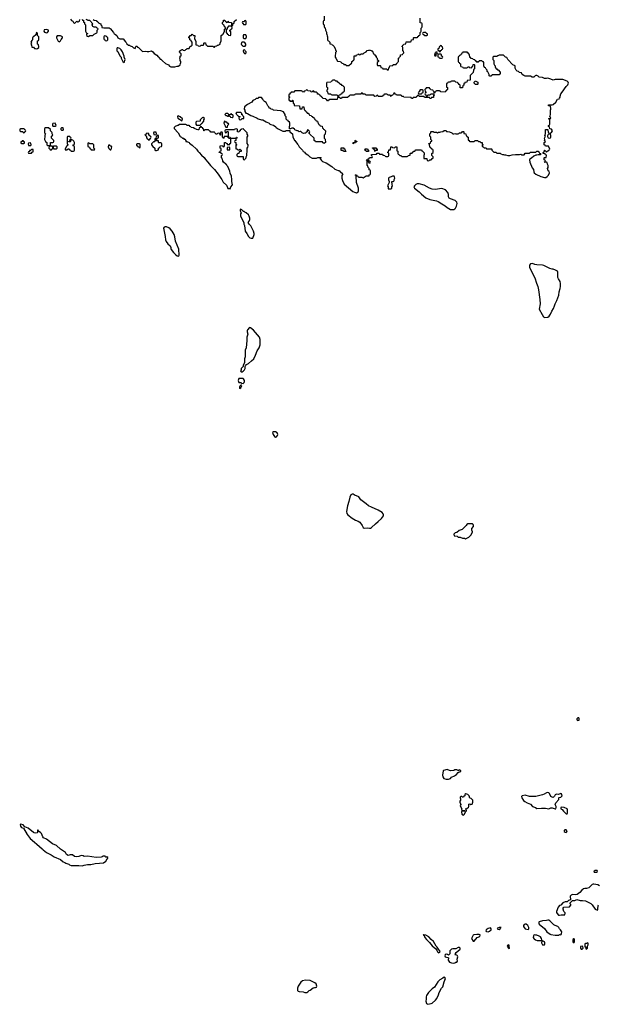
# Model space of a CAD drawing. Header units: inches. Extents: x 1980008 to 2252673, y 74414 to 260562.
# Tile 90 of 228: x 2128314 to 2139026, y 170432 to 188644. Entities that reach past the tile are written whole.
import ezdxf

# ---------------------------------------------------------------- set-up
doc = ezdxf.new("R2010")
doc.units = ezdxf.units.IN
doc.header["$MEASUREMENT"] = 0
for name, color, linetype in [('C1127', 7, 'Continuous'), ('C1128', 7, 'Continuous'), ('C1137', 7, 'Continuous'), ('C1138', 7, 'Continuous')]:
    doc.layers.add(name, color=color, linetype=linetype)

msp = doc.modelspace()

# ---------------------------------------------------------------- linework, layer by layer
at = {"layer": 'C1127', "color": 5, "elevation": 40}
msp.add_lwpolyline([(2128334, 173766), (2128324, 173756), (2128331, 173730), (2128343, 173710), (2128350, 173703), (2128387, 173687), (2128454, 173570), (2128510, 173497), (2128590, 173431), (2128630, 173391), (2128730, 173310), (2128750, 173287), (2128810, 173241), (2128899, 173199), (2128950, 173161), (2129068, 173108), (2129122, 173070), (2129150, 173058), (2129170, 173041), (2129222, 173022), (2129234, 173010), (2129270, 172998), (2129410, 173001), (2129470, 172996), (2129510, 173004), (2129570, 173021), (2129630, 173021), (2129710, 173038), (2129790, 173041), (2129866, 173050), (2129910, 173082), (2129936, 173124), (2129946, 173130), (2129946, 173150), (2129930, 173158), (2129908, 173148), (2129898, 173170), (2129890, 173173), (2129854, 173170), (2129842, 173158), (2129825, 173155), (2129730, 173148), (2129650, 173157), (2129570, 173175), (2129510, 173169), (2129490, 173177), (2129450, 173183), (2129410, 173164), (2129370, 173159), (2129330, 173168), (2129290, 173194), (2129250, 173194), (2129210, 173186), (2129183, 173203), (2129160, 173240), (2129070, 173299), (2128996, 173370), (2128923, 173403), (2128810, 173484), (2128758, 173510), (2128742, 173530), (2128718, 173590), (2128698, 173610), (2128667, 173627), (2128650, 173658), (2128642, 173650), (2128642, 173610), (2128636, 173604), (2128610, 173599), (2128583, 173603), (2128570, 173609), (2128470, 173693), (2128410, 173715), (2128379, 173750)], close=True, dxfattribs=at)
at = {"layer": 'C1128', "color": 5, "elevation": 40}
for points in [[(2129252, 188652), (2129274, 188630), (2129297, 188617), (2129310, 188594), (2129330, 188574), (2129370, 188614), (2129384, 188604), (2129398, 188602), (2129407, 188613), (2129422, 188618), (2129426, 188650)], [(2129470, 188654), (2129478, 188638), (2129493, 188633), (2129498, 188598), (2129513, 188593), (2129514, 188570), (2129534, 188550), (2129533, 188433), (2129550, 188394), (2129574, 188390), (2129558, 188382), (2129554, 188370), (2129558, 188338), (2129590, 188334), (2129610, 188354), (2129670, 188354), (2129690, 188374), (2129742, 188398), (2129747, 188413), (2129748, 188452), (2129766, 188470), (2129762, 188482), (2129750, 188486), (2129730, 188506), (2129693, 188507), (2129670, 188518), (2129662, 188530), (2129658, 188550), (2129666, 188570), (2129610, 188626), (2129567, 188627), (2129562, 188642), (2129547, 188647)], [(2129674, 188650), (2129690, 188634), (2129734, 188630), (2129738, 188618), (2129754, 188610), (2129758, 188598), (2129774, 188590), (2129778, 188578), (2129814, 188570), (2129814, 188550), (2129834, 188530), (2129838, 188498), (2129873, 188493), (2129968, 188492), (2129990, 188482), (2130000, 188472)], [(2130000, 186307), (2129987, 186307), (2129982, 186322), (2129970, 186326), (2129958, 186322), (2129954, 186290), (2129964, 186264), (2129990, 186234), (2130000, 186237)]]:
    msp.add_lwpolyline(points, dxfattribs=at)
for points in [[(2128630, 188406), (2128618, 188402), (2128613, 188367), (2128570, 188326), (2128558, 188322), (2128554, 188310), (2128554, 188270), (2128538, 188262), (2128522, 188230), (2128532, 188212), (2128522, 188190), (2128532, 188172), (2128538, 188138), (2128570, 188134), (2128590, 188114), (2128610, 188114), (2128630, 188102), (2128646, 188110), (2128666, 188130), (2128668, 188150), (2128662, 188182), (2128646, 188190), (2128646, 188250), (2128662, 188258), (2128666, 188270), (2128667, 188327), (2128646, 188350), (2128646, 188390)], [(2128810, 188464), (2128765, 188455), (2128762, 188430), (2128772, 188412), (2128810, 188401), (2128828, 188410), (2128846, 188430), (2128846, 188450)], [(2129070, 188346), (2129010, 188346), (2128994, 188330), (2128994, 188310), (2129025, 188245), (2129050, 188234), (2129070, 188254), (2129080, 188280), (2129106, 188310), (2129106, 188330)], [(2129890, 188346), (2129878, 188342), (2129874, 188330), (2129874, 188290), (2129878, 188278), (2129893, 188273), (2129898, 188258), (2129930, 188254), (2129946, 188270), (2129946, 188310), (2129926, 188330), (2129910, 188338)], [(2128970, 186728), (2128930, 186726), (2128922, 186710), (2128922, 186690), (2128930, 186674), (2128970, 186672), (2128988, 186690), (2128979, 186719)], [(2128390, 186626), (2128330, 186626), (2128318, 186622), (2128314, 186590), (2128330, 186574), (2128370, 186574), (2128378, 186558), (2128390, 186554), (2128402, 186558), (2128407, 186573), (2128422, 186578), (2128426, 186590), (2128422, 186602), (2128407, 186607), (2128402, 186622)], [(2128850, 186646), (2128790, 186646), (2128774, 186630), (2128774, 186550), (2128794, 186530), (2128782, 186510), (2128782, 186470), (2128773, 186447), (2128772, 186430), (2128790, 186394), (2128814, 186370), (2128814, 186330), (2128830, 186314), (2128870, 186314), (2128882, 186318), (2128886, 186330), (2128886, 186370), (2128890, 186374), (2128930, 186374), (2128942, 186378), (2128946, 186390), (2128946, 186410), (2128906, 186450), (2128906, 186490), (2128926, 186510), (2128918, 186530), (2128918, 186550), (2128910, 186566), (2128886, 186590), (2128886, 186610)], [(2129090, 186646), (2129074, 186630), (2129074, 186610), (2129090, 186602), (2129110, 186602), (2129118, 186602), (2129126, 186610), (2129122, 186642)], [(2128370, 186406), (2128358, 186402), (2128353, 186387), (2128338, 186382), (2128334, 186370), (2128338, 186358), (2128350, 186354), (2128390, 186354), (2128402, 186358), (2128406, 186370), (2128402, 186382), (2128387, 186387), (2128382, 186402)], [(2128510, 186366), (2128478, 186362), (2128474, 186350), (2128478, 186318), (2128510, 186314), (2128522, 186318), (2128526, 186330), (2128522, 186362)], [(2129230, 186486), (2129198, 186482), (2129194, 186470), (2129194, 186350), (2129198, 186338), (2129214, 186330), (2129198, 186322), (2129193, 186307), (2129178, 186302), (2129154, 186250), (2129158, 186238), (2129190, 186234), (2129210, 186254), (2129230, 186254), (2129238, 186238), (2129253, 186233), (2129258, 186218), (2129270, 186214), (2129310, 186214), (2129322, 186218), (2129326, 186230), (2129326, 186290), (2129322, 186302), (2129306, 186310), (2129306, 186330), (2129322, 186338), (2129326, 186350), (2129326, 186370), (2129316, 186396), (2129296, 186416), (2129270, 186426), (2129258, 186422), (2129254, 186390), (2129250, 186386), (2129227, 186387), (2129227, 186393), (2129242, 186398), (2129246, 186430), (2129262, 186438), (2129266, 186450), (2129262, 186462), (2129246, 186470), (2129242, 186482)], [(2129590, 186366), (2129578, 186362), (2129574, 186350), (2129574, 186310), (2129578, 186298), (2129593, 186293), (2129598, 186278), (2129613, 186273), (2129618, 186258), (2129633, 186253), (2129638, 186238), (2129650, 186234), (2129690, 186234), (2129702, 186238), (2129706, 186250), (2129686, 186270), (2129686, 186330), (2129670, 186346), (2129610, 186346), (2129602, 186362)], [(2128530, 186246), (2128513, 186227), (2128498, 186222), (2128493, 186207), (2128478, 186202), (2128474, 186190), (2128478, 186178), (2128490, 186174), (2128530, 186174), (2128547, 186193), (2128562, 186198), (2128566, 186210), (2128562, 186242)], [(2128910, 186306), (2128870, 186306), (2128858, 186302), (2128854, 186270), (2128873, 186253), (2128878, 186238), (2128890, 186234), (2128902, 186238), (2128907, 186253), (2128922, 186258), (2128926, 186270), (2128922, 186302)], [(2128990, 186306), (2128950, 186306), (2128938, 186302), (2128934, 186290), (2128938, 186258), (2128950, 186254), (2128990, 186254), (2129006, 186270), (2129006, 186290)]]:
    msp.add_lwpolyline(points, close=True, dxfattribs=at)
at = {"layer": 'C1137', "color": 5, "elevation": 40}
for points in [[(2134470, 179869), (2134457, 179863), (2134446, 179854), (2134427, 179813), (2134410, 179730), (2134381, 179650), (2134363, 179550), (2134371, 179510), (2134387, 179487), (2134467, 179427), (2134528, 179388), (2134578, 179370), (2134610, 179350), (2134652, 179290), (2134672, 179250), (2134690, 179241), (2134750, 179246), (2134790, 179236), (2134810, 179241), (2134830, 179253), (2134899, 179321), (2134950, 179360), (2135010, 179415), (2135049, 179470), (2135052, 179490), (2135046, 179506), (2135022, 179530), (2134950, 179569), (2134829, 179630), (2134770, 179653), (2134730, 179690), (2134630, 179766), (2134590, 179818), (2134550, 179838), (2134525, 179845), (2134490, 179865)], [(2136610, 179322), (2136590, 179308), (2136578, 179290), (2136505, 179215), (2136450, 179194), (2136410, 179158), (2136374, 179150), (2136354, 179130), (2136358, 179098), (2136412, 179092), (2136433, 179073), (2136470, 179072), (2136510, 179052), (2136550, 179052), (2136570, 179042), (2136628, 179070), (2136668, 179110), (2136696, 179164), (2136698, 179170), (2136683, 179203), (2136682, 179230), (2136713, 179267), (2136717, 179290), (2136710, 179308), (2136697, 179317)], [(2138650, 175729), (2138630, 175715), (2138627, 175707), (2138632, 175690), (2138650, 175681), (2138670, 175686), (2138674, 175690), (2138674, 175710), (2138668, 175728)], [(2136230, 174777), (2136162, 174758), (2136152, 174748), (2136144, 174670), (2136150, 174642), (2136166, 174606), (2136210, 174594), (2136250, 174597), (2136270, 174604), (2136289, 174611), (2136310, 174631), (2136363, 174657), (2136400, 174680), (2136430, 174722), (2136450, 174734), (2136470, 174734), (2136478, 174742), (2136478, 174750), (2136450, 174766), (2136442, 174758), (2136430, 174755), (2136409, 174769), (2136370, 174769), (2136350, 174759), (2136290, 174753), (2136270, 174757)], [(2136574, 174326), (2136554, 174310), (2136554, 174290), (2136538, 174282), (2136530, 174266), (2136510, 174266), (2136498, 174278), (2136490, 174278), (2136470, 174266), (2136466, 174250), (2136474, 174230), (2136474, 174210), (2136465, 174190), (2136465, 174170), (2136478, 174130), (2136471, 174110), (2136472, 174092), (2136502, 174050), (2136494, 174030), (2136510, 174014), (2136550, 174014), (2136554, 174010), (2136554, 174006), (2136510, 174006), (2136494, 173990), (2136502, 173950), (2136530, 173932), (2136548, 173950), (2136566, 173994), (2136586, 174010), (2136582, 174042), (2136566, 174050), (2136590, 174054), (2136620, 174080), (2136628, 174092), (2136630, 174132), (2136650, 174142), (2136666, 174126), (2136688, 174132), (2136702, 174170), (2136702, 174210), (2136670, 174238), (2136650, 174246), (2136634, 174290), (2136610, 174315)], [(2138090, 174347), (2138070, 174343), (2138024, 174316), (2137994, 174306), (2137870, 174275), (2137790, 174274), (2137750, 174278), (2137670, 174298), (2137614, 174290), (2137605, 174275), (2137608, 174248), (2137642, 174202), (2137663, 174183), (2137710, 174157), (2137770, 174134), (2137810, 174090), (2137862, 174070), (2137890, 174051), (2137977, 174063), (2138050, 174063), (2138110, 174046), (2138150, 174065), (2138170, 174066), (2138230, 174045), (2138238, 174050), (2138248, 174070), (2138248, 174090), (2138229, 174130), (2138240, 174160), (2138298, 174222), (2138298, 174250), (2138303, 174257), (2138334, 174266), (2138354, 174290), (2138342, 174322), (2138330, 174329), (2138290, 174315), (2138250, 174318), (2138230, 174308), (2138216, 174284), (2138190, 174259), (2138170, 174261), (2138150, 174273), (2138122, 174330), (2138110, 174342)], [(2138342, 174078), (2138334, 174070), (2138334, 174050), (2138357, 174037), (2138383, 174003), (2138430, 173958), (2138450, 173954), (2138458, 173970), (2138455, 174030), (2138448, 174048), (2138395, 174075)], [(2138430, 173658), (2138410, 173658), (2138394, 173650), (2138394, 173630), (2138413, 173613), (2138430, 173612), (2138448, 173630)], [(2139006, 172906), (2138970, 172904), (2138950, 172897), (2138946, 172890), (2138950, 172878), (2138990, 172878), (2139008, 172890)], [(2138110, 171989), (2138091, 171989), (2138070, 171982), (2137990, 171974), (2137930, 171955), (2137925, 171950), (2137922, 171930), (2137932, 171912), (2138030, 171832), (2138071, 171771), (2138132, 171730), (2138150, 171723), (2138230, 171711), (2138288, 171712), (2138310, 171722), (2138330, 171714), (2138347, 171733), (2138348, 171770), (2138328, 171810), (2138309, 171829), (2138298, 171850), (2138274, 171874), (2138230, 171889), (2138205, 171905), (2138130, 171979)], [(2137030, 171844), (2136984, 171836), (2136948, 171810), (2136945, 171785), (2136957, 171777), (2136990, 171771), (2137010, 171782), (2137042, 171810), (2137041, 171830)], [(2137188, 171852), (2137158, 171842), (2137154, 171830), (2137190, 171818), (2137208, 171830), (2137215, 171845), (2137226, 171850)], [(2137670, 171915), (2137652, 171908), (2137642, 171890), (2137642, 171870), (2137652, 171852), (2137674, 171830), (2137730, 171814), (2137738, 171830), (2137738, 171850), (2137722, 171890), (2137690, 171914)], [(2135790, 171726), (2135785, 171710), (2135802, 171702), (2135817, 171670), (2135846, 171630), (2135898, 171578), (2135950, 171514), (2136017, 171457), (2136034, 171434), (2136050, 171401), (2136058, 171398), (2136070, 171382), (2136090, 171394), (2136098, 171410), (2136088, 171430), (2136069, 171449), (2136044, 171490), (2136027, 171507), (2135973, 171593), (2135930, 171630), (2135890, 171679), (2135830, 171713), (2135798, 171718)], [(2136775, 171725), (2136724, 171716), (2136710, 171708), (2136679, 171650), (2136710, 171598), (2136730, 171598), (2136782, 171670), (2136832, 171688), (2136842, 171710), (2136836, 171716), (2136821, 171721)], [(2137850, 171718), (2137834, 171710), (2137824, 171696), (2137822, 171670), (2137832, 171650), (2137840, 171640), (2137864, 171624), (2137893, 171613), (2137970, 171614), (2137978, 171622), (2137975, 171650), (2137957, 171677), (2137930, 171695), (2137890, 171708), (2137868, 171708)], [(2137990, 171606), (2137978, 171602), (2137974, 171570), (2137990, 171534), (2138030, 171534), (2138038, 171550), (2138038, 171570), (2138030, 171586)], [(2138570, 171646), (2138554, 171630), (2138554, 171590), (2138558, 171578), (2138570, 171574), (2138582, 171578), (2138586, 171590), (2138586, 171630), (2138582, 171642)], [(2138830, 171566), (2138810, 171558), (2138790, 171558), (2138774, 171550), (2138774, 171510), (2138778, 171498), (2138793, 171493), (2138798, 171458), (2138810, 171454), (2138826, 171470), (2138826, 171510), (2138838, 171530), (2138838, 171550)], [(2136430, 171484), (2136390, 171461), (2136330, 171461), (2136308, 171452), (2136280, 171420), (2136275, 171405), (2136275, 171365), (2136267, 171353), (2136250, 171344), (2136236, 171356), (2136210, 171362), (2136191, 171350), (2136184, 171330), (2136190, 171308), (2136239, 171299), (2136254, 171290), (2136245, 171250), (2136274, 171214), (2136310, 171198), (2136345, 171195), (2136370, 171202), (2136390, 171212), (2136410, 171214), (2136418, 171230), (2136415, 171270), (2136424, 171310), (2136422, 171330), (2136410, 171342), (2136368, 171350), (2136382, 171358), (2136382, 171370), (2136394, 171390), (2136468, 171450), (2136468, 171470), (2136450, 171482)], [(2137370, 171535), (2137350, 171528), (2137338, 171510), (2137354, 171490), (2137362, 171470), (2137370, 171465), (2137386, 171470), (2137378, 171478), (2137378, 171518)], [(2138730, 171506), (2138698, 171502), (2138694, 171470), (2138710, 171454), (2138730, 171454), (2138746, 171470), (2138742, 171502)], [(2133603, 170877), (2133550, 170865), (2133519, 170841), (2133467, 170770), (2133456, 170730), (2133455, 170710), (2133460, 170690), (2133470, 170677), (2133490, 170667), (2133564, 170664), (2133593, 170653), (2133630, 170652), (2133650, 170665), (2133675, 170685), (2133690, 170691), (2133750, 170734), (2133770, 170742), (2133790, 170742), (2133808, 170752), (2133818, 170770), (2133802, 170810), (2133779, 170830), (2133689, 170870)], [(2136170, 170934), (2136146, 170914), (2136090, 170885), (2136054, 170846), (2135995, 170750), (2135950, 170720), (2135924, 170696), (2135881, 170650), (2135843, 170597), (2135838, 170570), (2135842, 170530), (2135835, 170490), (2135846, 170446), (2135872, 170432), (2135930, 170447), (2135950, 170456), (2136014, 170506), (2136038, 170542), (2136066, 170610), (2136077, 170650), (2136126, 170730), (2136146, 170754), (2136170, 170850), (2136195, 170910), (2136186, 170930)]]:
    msp.add_lwpolyline(points, close=True, dxfattribs=at)
msp.add_lwpolyline([(2139050, 172624), (2139019, 172639), (2138945, 172655), (2138930, 172655), (2138911, 172649), (2138850, 172589), (2138810, 172575), (2138775, 172575), (2138751, 172569), (2138718, 172542), (2138682, 172498), (2138634, 172466), (2138610, 172459), (2138550, 172462), (2138522, 172450), (2138505, 172430), (2138513, 172367), (2138474, 172350), (2138450, 172326), (2138410, 172326), (2138370, 172308), (2138330, 172266), (2138310, 172258), (2138282, 172230), (2138251, 172150), (2138252, 172130), (2138262, 172110), (2138290, 172082), (2138310, 172078), (2138336, 172084), (2138390, 172085), (2138406, 172090), (2138415, 172115), (2138410, 172126), (2138388, 172148), (2138378, 172190), (2138378, 172210), (2138386, 172230), (2138490, 172234), (2138516, 172264), (2138516, 172276), (2138506, 172290), (2138506, 172310), (2138527, 172333), (2138548, 172352), (2138590, 172352), (2138630, 172371), (2138691, 172351), (2138735, 172355), (2138790, 172346), (2138890, 172298), (2138915, 172275), (2138970, 172192), (2139010, 172174), (2139018, 172190), (2139023, 172257), (2139030, 172274)], dxfattribs=at)
at = {"layer": 'C1138', "color": 5, "elevation": 40}
for points in [[(2133954, 188710), (2133954, 188630), (2133938, 188622), (2133934, 188610), (2133934, 188570), (2133938, 188558), (2133954, 188550), (2133954, 188510), (2133958, 188498), (2133972, 188492), (2133974, 188450), (2133992, 188412), (2133992, 188390), (2134002, 188370), (2134004, 188344), (2134013, 188327), (2134014, 188270), (2134018, 188258), (2134030, 188254), (2134054, 188230), (2134058, 188198), (2134093, 188193), (2134098, 188178), (2134110, 188174), (2134130, 188154), (2134154, 188110), (2134158, 188078), (2134172, 188070), (2134172, 188050), (2134162, 188038), (2134162, 188010), (2134154, 187990), (2134154, 187950), (2134170, 187934), (2134198, 187878), (2134253, 187873), (2134258, 187858), (2134273, 187853), (2134278, 187838), (2134310, 187834), (2134318, 187818), (2134353, 187813), (2134358, 187798), (2134370, 187794), (2134410, 187794), (2134450, 187834), (2134462, 187838), (2134466, 187870), (2134482, 187878), (2134487, 187893), (2134502, 187898), (2134506, 187910), (2134507, 187973), (2134542, 187978), (2134547, 187993), (2134582, 187998), (2134588, 188012), (2134594, 188010), (2134598, 187998), (2134610, 187994), (2134622, 187998), (2134630, 188014), (2134670, 188014), (2134690, 188034), (2134726, 188050), (2134750, 188074), (2134782, 188078), (2134790, 188094), (2134798, 188078), (2134830, 188074), (2134838, 188058), (2134853, 188053), (2134858, 188018), (2134873, 188013), (2134878, 187998), (2134893, 187993), (2134898, 187978), (2134913, 187973), (2134914, 187950), (2134934, 187930), (2134934, 187910), (2134954, 187890), (2134954, 187870), (2134934, 187850), (2134934, 187810), (2134938, 187798), (2134950, 187794), (2134990, 187794), (2134994, 187790), (2134998, 187758), (2135030, 187754), (2135038, 187738), (2135050, 187734), (2135110, 187734), (2135118, 187718), (2135130, 187714), (2135142, 187718), (2135147, 187753), (2135162, 187758), (2135167, 187793), (2135210, 187794), (2135222, 187798), (2135230, 187814), (2135270, 187814), (2135282, 187818), (2135288, 187832), (2135302, 187838), (2135307, 187853), (2135326, 187870), (2135327, 187933), (2135342, 187938), (2135347, 187953), (2135366, 187970), (2135367, 187993), (2135402, 187998), (2135407, 188013), (2135426, 188030), (2135422, 188062), (2135406, 188070), (2135406, 188130), (2135402, 188142), (2135386, 188150), (2135402, 188158), (2135407, 188173), (2135422, 188178), (2135427, 188193), (2135462, 188198), (2135467, 188233), (2135550, 188234), (2135562, 188238), (2135567, 188273), (2135602, 188278), (2135606, 188310), (2135610, 188314), (2135670, 188314), (2135682, 188318), (2135687, 188333), (2135702, 188338), (2135706, 188350), (2135722, 188358), (2135726, 188370), (2135726, 188410), (2135742, 188418), (2135746, 188430), (2135746, 188490), (2135762, 188498), (2135766, 188510), (2135766, 188570), (2135762, 188582), (2135730, 188586), (2135726, 188590), (2135726, 188670)], [(2130000, 188472), (2130002, 188470), (2130012, 188450), (2130052, 188410), (2130065, 188385), (2130090, 188372), (2130112, 188350), (2130134, 188310), (2130170, 188292), (2130230, 188292), (2130272, 188232), (2130284, 188224), (2130300, 188200), (2130330, 188174), (2130350, 188172), (2130362, 188162), (2130394, 188150), (2130424, 188124), (2130450, 188114), (2130466, 188150), (2130470, 188154), (2130490, 188154), (2130494, 188134), (2130511, 188131), (2130590, 188054), (2130650, 188062), (2130673, 188053), (2130707, 188053), (2130752, 188070), (2130778, 188050), (2130801, 188021), (2130851, 187990), (2130878, 187958), (2130890, 187951), (2130896, 187936), (2130916, 187916), (2130930, 187911), (2130960, 187880), (2131016, 187836), (2131070, 187811), (2131087, 187787), (2131111, 187771), (2131189, 187771), (2131230, 187782), (2131250, 187782), (2131280, 187800), (2131288, 187810), (2131289, 187831), (2131298, 187850), (2131298, 187870), (2131288, 187890), (2131287, 187907), (2131278, 187930), (2131286, 187950), (2131286, 187970), (2131302, 187978), (2131306, 188010), (2131287, 188027), (2131282, 188042), (2131266, 188050), (2131282, 188058), (2131287, 188073), (2131302, 188078), (2131310, 188094), (2131330, 188094), (2131338, 188078), (2131370, 188074), (2131387, 188093), (2131402, 188098), (2131408, 188112), (2131450, 188114), (2131470, 188154), (2131490, 188154), (2131506, 188170), (2131506, 188230), (2131486, 188250), (2131482, 188262), (2131466, 188270), (2131462, 188302), (2131448, 188308), (2131446, 188330), (2131462, 188338), (2131467, 188353), (2131490, 188354), (2131510, 188374), (2131530, 188354), (2131550, 188354), (2131554, 188350), (2131552, 188290), (2131573, 188247), (2131574, 188190), (2131578, 188178), (2131613, 188173), (2131618, 188158), (2131650, 188154), (2131662, 188158), (2131670, 188174), (2131710, 188174), (2131722, 188178), (2131726, 188210), (2131730, 188214), (2131753, 188213), (2131758, 188178), (2131773, 188173), (2131790, 188154), (2131887, 188153), (2131910, 188134), (2131922, 188138), (2131930, 188154), (2131962, 188158), (2131968, 188172), (2131987, 188173), (2132026, 188190), (2132028, 188212), (2132046, 188250), (2132046, 188350), (2132062, 188358), (2132070, 188374), (2132082, 188378), (2132106, 188430), (2132106, 188470), (2132122, 188478), (2132126, 188490), (2132122, 188502), (2132106, 188510), (2132102, 188542), (2132087, 188547), (2132066, 188570), (2132066, 188590), (2132086, 188610), (2132090, 188634), (2132113, 188633), (2132118, 188618), (2132133, 188613), (2132138, 188598), (2132150, 188594), (2132162, 188598), (2132170, 188614), (2132178, 188598), (2132233, 188593), (2132234, 188550), (2132238, 188538), (2132250, 188534), (2132262, 188538), (2132267, 188573), (2132282, 188578), (2132287, 188613), (2132326, 188650)], [(2130000, 186237), (2130002, 186238), (2130016, 186264), (2130018, 186298), (2130010, 186306), (2130000, 186307)]]:
    msp.add_lwpolyline(points, dxfattribs=at)
for points in [[(2132230, 188526), (2132190, 188526), (2132178, 188522), (2132173, 188507), (2132158, 188502), (2132153, 188467), (2132138, 188462), (2132134, 188450), (2132134, 188410), (2132138, 188398), (2132153, 188393), (2132158, 188378), (2132173, 188373), (2132178, 188358), (2132210, 188354), (2132222, 188358), (2132226, 188370), (2132226, 188410), (2132222, 188422), (2132206, 188430), (2132206, 188450), (2132222, 188458), (2132227, 188473), (2132242, 188478), (2132246, 188490), (2132242, 188522)], [(2132490, 188626), (2132478, 188622), (2132470, 188606), (2132438, 188602), (2132434, 188590), (2132438, 188578), (2132453, 188573), (2132458, 188558), (2132490, 188554), (2132502, 188558), (2132506, 188570), (2132506, 188610), (2132502, 188622)], [(2132490, 188366), (2132458, 188362), (2132454, 188350), (2132454, 188310), (2132470, 188294), (2132490, 188294), (2132502, 188298), (2132516, 188324), (2132516, 188336), (2132502, 188362)], [(2135830, 188406), (2135790, 188406), (2135778, 188402), (2135774, 188390), (2135778, 188378), (2135793, 188373), (2135798, 188358), (2135810, 188354), (2135850, 188354), (2135862, 188358), (2135866, 188370), (2135862, 188382), (2135847, 188387), (2135842, 188402)], [(2132470, 188226), (2132430, 188226), (2132418, 188222), (2132414, 188190), (2132418, 188178), (2132433, 188173), (2132438, 188158), (2132450, 188154), (2132490, 188154), (2132498, 188170), (2132498, 188190), (2132482, 188222)], [(2136110, 188166), (2136098, 188162), (2136093, 188147), (2136078, 188142), (2136074, 188110), (2136058, 188102), (2136054, 188090), (2136058, 188078), (2136073, 188073), (2136078, 188058), (2136090, 188054), (2136102, 188058), (2136107, 188073), (2136122, 188078), (2136127, 188093), (2136142, 188098), (2136146, 188110), (2136142, 188142), (2136127, 188147), (2136122, 188162)], [(2130130, 188126), (2130118, 188122), (2130114, 188110), (2130114, 188070), (2130133, 188053), (2130170, 187974), (2130192, 187952), (2130193, 187933), (2130222, 187870), (2130250, 187854), (2130256, 187864), (2130258, 187890), (2130266, 187910), (2130246, 187950), (2130246, 187970), (2130215, 188050), (2130190, 188086), (2130166, 188110)], [(2132470, 188086), (2132458, 188082), (2132454, 188070), (2132458, 188038), (2132473, 188033), (2132478, 188018), (2132490, 188014), (2132506, 188030), (2132506, 188050), (2132487, 188067), (2132482, 188082)], [(2136590, 188046), (2136530, 188046), (2136518, 188042), (2136513, 188027), (2136498, 188022), (2136493, 188007), (2136478, 188002), (2136473, 187987), (2136458, 187982), (2136453, 187967), (2136438, 187962), (2136434, 187950), (2136434, 187870), (2136438, 187858), (2136450, 187854), (2136458, 187838), (2136474, 187830), (2136474, 187790), (2136478, 187778), (2136510, 187774), (2136518, 187758), (2136530, 187754), (2136590, 187754), (2136602, 187758), (2136610, 187774), (2136633, 187773), (2136638, 187758), (2136670, 187754), (2136682, 187758), (2136687, 187773), (2136702, 187778), (2136707, 187813), (2136730, 187814), (2136734, 187810), (2136733, 187733), (2136730, 187726), (2136718, 187722), (2136714, 187710), (2136712, 187668), (2136654, 187610), (2136653, 187527), (2136598, 187522), (2136593, 187487), (2136558, 187482), (2136553, 187467), (2136538, 187462), (2136534, 187430), (2136518, 187422), (2136514, 187390), (2136510, 187386), (2136470, 187386), (2136466, 187390), (2136466, 187430), (2136462, 187442), (2136447, 187447), (2136442, 187462), (2136427, 187467), (2136422, 187482), (2136390, 187486), (2136370, 187506), (2136310, 187506), (2136298, 187502), (2136290, 187486), (2136250, 187486), (2136238, 187482), (2136233, 187467), (2136218, 187462), (2136214, 187450), (2136214, 187410), (2136218, 187398), (2136234, 187390), (2136234, 187350), (2136218, 187342), (2136213, 187327), (2136198, 187322), (2136190, 187306), (2136113, 187307), (2136106, 187310), (2136102, 187322), (2136087, 187327), (2136033, 187327), (2136018, 187322), (2136014, 187310), (2135998, 187302), (2135993, 187287), (2135986, 187286), (2135986, 187310), (2135967, 187327), (2135962, 187342), (2135927, 187347), (2135922, 187362), (2135907, 187367), (2135902, 187382), (2135890, 187386), (2135850, 187386), (2135838, 187382), (2135833, 187367), (2135818, 187362), (2135814, 187350), (2135818, 187318), (2135834, 187310), (2135834, 187290), (2135818, 187282), (2135814, 187270), (2135818, 187258), (2135833, 187253), (2135838, 187238), (2135850, 187234), (2135862, 187238), (2135870, 187254), (2135910, 187254), (2135922, 187258), (2135930, 187274), (2135974, 187274), (2135978, 187258), (2135994, 187250), (2135978, 187242), (2135973, 187207), (2135938, 187202), (2135930, 187188), (2135908, 187188), (2135902, 187202), (2135890, 187206), (2135810, 187206), (2135802, 187222), (2135790, 187226), (2135710, 187226), (2135702, 187242), (2135690, 187246), (2135678, 187242), (2135673, 187227), (2135658, 187222), (2135653, 187207), (2135610, 187206), (2135598, 187202), (2135590, 187186), (2135570, 187186), (2135562, 187202), (2135550, 187206), (2135428, 187208), (2135422, 187222), (2135390, 187226), (2135382, 187242), (2135370, 187246), (2135290, 187246), (2135282, 187262), (2135267, 187267), (2135262, 187282), (2135250, 187286), (2135238, 187282), (2135233, 187267), (2135213, 187247), (2135198, 187242), (2135190, 187226), (2135182, 187242), (2135170, 187246), (2135130, 187246), (2135122, 187262), (2135110, 187266), (2135070, 187266), (2135058, 187262), (2135053, 187247), (2135038, 187242), (2135030, 187226), (2134950, 187226), (2134942, 187242), (2134930, 187246), (2134912, 187228), (2134890, 187226), (2134870, 187246), (2134728, 187248), (2134710, 187266), (2134670, 187266), (2134662, 187282), (2134650, 187286), (2134638, 187282), (2134634, 187270), (2134627, 187267), (2134530, 187266), (2134518, 187262), (2134514, 187250), (2134507, 187247), (2134430, 187246), (2134418, 187242), (2134413, 187227), (2134398, 187222), (2134390, 187206), (2134290, 187206), (2134278, 187202), (2134270, 187186), (2134247, 187187), (2134242, 187202), (2134210, 187206), (2134198, 187202), (2134194, 187170), (2134190, 187166), (2134050, 187166), (2134038, 187162), (2134030, 187146), (2134010, 187146), (2134002, 187162), (2133987, 187167), (2133982, 187182), (2133927, 187187), (2133922, 187202), (2133908, 187208), (2133902, 187222), (2133886, 187230), (2133882, 187242), (2133870, 187246), (2133850, 187266), (2133830, 187266), (2133827, 187287), (2133810, 187306), (2133770, 187306), (2133762, 187322), (2133750, 187326), (2133738, 187322), (2133733, 187307), (2133710, 187306), (2133702, 187322), (2133648, 187328), (2133642, 187342), (2133630, 187346), (2133618, 187342), (2133610, 187326), (2133578, 187322), (2133570, 187306), (2133547, 187307), (2133542, 187322), (2133530, 187326), (2133410, 187326), (2133390, 187306), (2133350, 187306), (2133338, 187302), (2133333, 187287), (2133318, 187282), (2133313, 187267), (2133298, 187262), (2133294, 187250), (2133298, 187218), (2133314, 187210), (2133298, 187202), (2133294, 187190), (2133298, 187158), (2133313, 187153), (2133318, 187138), (2133330, 187134), (2133362, 187138), (2133367, 187153), (2133373, 187153), (2133374, 187110), (2133378, 187098), (2133394, 187090), (2133398, 187058), (2133410, 187054), (2133493, 187053), (2133498, 186998), (2133510, 186994), (2133542, 186998), (2133547, 187033), (2133573, 187033), (2133578, 186978), (2133590, 186974), (2133598, 186958), (2133613, 186953), (2133618, 186938), (2133633, 186933), (2133638, 186918), (2133653, 186913), (2133673, 186893), (2133678, 186878), (2133713, 186873), (2133718, 186858), (2133733, 186853), (2133738, 186838), (2133753, 186833), (2133773, 186813), (2133778, 186798), (2133793, 186793), (2133798, 186778), (2133813, 186773), (2133818, 186758), (2133833, 186753), (2133838, 186718), (2133853, 186713), (2133858, 186698), (2133873, 186693), (2133878, 186678), (2133913, 186673), (2133918, 186638), (2133933, 186633), (2133938, 186618), (2133953, 186613), (2133974, 186590), (2133972, 186528), (2133954, 186510), (2133954, 186450), (2133972, 186432), (2133974, 186370), (2133958, 186362), (2133950, 186346), (2133942, 186362), (2133927, 186367), (2133922, 186382), (2133910, 186386), (2133790, 186386), (2133782, 186402), (2133768, 186410), (2133766, 186450), (2133687, 186527), (2133682, 186542), (2133667, 186547), (2133667, 186553), (2133682, 186558), (2133686, 186570), (2133682, 186582), (2133667, 186587), (2133662, 186602), (2133650, 186606), (2133638, 186602), (2133634, 186570), (2133618, 186562), (2133612, 186548), (2133593, 186547), (2133570, 186538), (2133546, 186550), (2133516, 186576), (2133504, 186576), (2133490, 186568), (2133470, 186586), (2133450, 186586), (2133410, 186608), (2133400, 186620), (2133376, 186636), (2133350, 186638), (2133330, 186626), (2133307, 186627), (2133307, 186667), (2133318, 186690), (2133318, 186730), (2133310, 186746), (2133286, 186770), (2133282, 186782), (2133267, 186787), (2133250, 186806), (2133246, 186850), (2133230, 186866), (2133228, 186890), (2133197, 186937), (2133150, 186958), (2133010, 186969), (2133002, 186982), (2132970, 186988), (2132950, 187006), (2132930, 187006), (2132928, 187030), (2132908, 187050), (2132878, 187110), (2132846, 187130), (2132826, 187150), (2132816, 187176), (2132790, 187206), (2132750, 187206), (2132738, 187202), (2132730, 187186), (2132690, 187186), (2132672, 187168), (2132632, 187148), (2132610, 187118), (2132530, 187078), (2132474, 187030), (2132472, 186990), (2132482, 186970), (2132484, 186944), (2132498, 186918), (2132512, 186912), (2132530, 186911), (2132591, 186871), (2132630, 186861), (2132710, 186825), (2132730, 186811), (2132790, 186791), (2132814, 186790), (2132875, 186755), (2132932, 186730), (2132940, 186720), (2132964, 186704), (2133010, 186691), (2133035, 186675), (2133050, 186671), (2133058, 186658), (2133090, 186632), (2133184, 186584), (2133230, 186582), (2133250, 186594), (2133313, 186593), (2133314, 186570), (2133362, 186530), (2133371, 186470), (2133394, 186426), (2133394, 186414), (2133410, 186412), (2133460, 186340), (2133472, 186330), (2133490, 186294), (2133550, 186232), (2133565, 186205), (2133590, 186192), (2133598, 186178), (2133650, 186145), (2133687, 186107), (2133730, 186085), (2133810, 186082), (2133833, 186093), (2133892, 186092), (2133893, 186087), (2133878, 186082), (2133874, 186070), (2133884, 186064), (2133900, 186040), (2133922, 186022), (2133990, 185998), (2134092, 185930), (2134150, 185882), (2134210, 185854), (2134233, 185853), (2134238, 185838), (2134250, 185834), (2134294, 185790), (2134278, 185762), (2134279, 185710), (2134288, 185668), (2134324, 185604), (2134484, 185464), (2134510, 185451), (2134550, 185443), (2134582, 185458), (2134589, 185470), (2134589, 185490), (2134584, 185530), (2134549, 185630), (2134546, 185750), (2134542, 185762), (2134526, 185770), (2134530, 185774), (2134550, 185774), (2134558, 185758), (2134574, 185750), (2134578, 185738), (2134590, 185734), (2134647, 185733), (2134670, 185722), (2134730, 185754), (2134770, 185754), (2134782, 185758), (2134787, 185773), (2134802, 185778), (2134806, 185790), (2134806, 185850), (2134802, 185862), (2134787, 185867), (2134786, 185890), (2134766, 185910), (2134762, 185942), (2134746, 185950), (2134746, 186030), (2134742, 186042), (2134726, 186050), (2134730, 186054), (2134762, 186058), (2134767, 186073), (2134782, 186078), (2134790, 186094), (2134830, 186094), (2134842, 186098), (2134846, 186110), (2134842, 186122), (2134826, 186130), (2134827, 186153), (2134910, 186154), (2134922, 186158), (2134930, 186174), (2134970, 186174), (2134978, 186158), (2134990, 186154), (2135030, 186154), (2135038, 186138), (2135073, 186133), (2135078, 186118), (2135090, 186114), (2135130, 186114), (2135142, 186118), (2135146, 186130), (2135146, 186170), (2135142, 186182), (2135126, 186190), (2135142, 186198), (2135146, 186230), (2135150, 186234), (2135182, 186238), (2135187, 186293), (2135210, 186294), (2135218, 186278), (2135250, 186274), (2135262, 186278), (2135267, 186293), (2135290, 186294), (2135294, 186290), (2135294, 186230), (2135298, 186218), (2135314, 186210), (2135314, 186170), (2135318, 186158), (2135333, 186153), (2135350, 186134), (2135373, 186133), (2135390, 186114), (2135490, 186114), (2135502, 186118), (2135510, 186134), (2135542, 186138), (2135546, 186170), (2135550, 186174), (2135582, 186178), (2135587, 186193), (2135602, 186198), (2135607, 186213), (2135630, 186214), (2135650, 186234), (2135750, 186234), (2135758, 186218), (2135773, 186213), (2135800, 186180), (2135802, 186150), (2135794, 186130), (2135794, 186090), (2135798, 186078), (2135810, 186074), (2135850, 186074), (2135854, 186070), (2135858, 186038), (2135890, 186034), (2135910, 186054), (2135930, 186054), (2135950, 186074), (2135962, 186078), (2135966, 186090), (2135966, 186110), (2135946, 186130), (2135946, 186170), (2135966, 186190), (2135966, 186230), (2135962, 186242), (2135947, 186247), (2135942, 186262), (2135927, 186267), (2135922, 186282), (2135907, 186287), (2135902, 186342), (2135886, 186350), (2135890, 186354), (2135922, 186358), (2135926, 186390), (2135942, 186398), (2135946, 186410), (2135926, 186430), (2135926, 186470), (2135908, 186490), (2135906, 186530), (2135926, 186550), (2135926, 186570), (2135930, 186574), (2135967, 186573), (2135990, 186562), (2136030, 186562), (2136050, 186554), (2136070, 186562), (2136090, 186562), (2136110, 186572), (2136147, 186573), (2136170, 186594), (2136210, 186594), (2136218, 186578), (2136233, 186573), (2136270, 186572), (2136312, 186552), (2136330, 186534), (2136350, 186534), (2136370, 186542), (2136390, 186532), (2136430, 186534), (2136442, 186538), (2136450, 186554), (2136490, 186554), (2136502, 186558), (2136510, 186574), (2136530, 186574), (2136534, 186570), (2136538, 186538), (2136573, 186533), (2136578, 186498), (2136593, 186493), (2136598, 186478), (2136614, 186470), (2136614, 186430), (2136618, 186418), (2136633, 186413), (2136638, 186398), (2136650, 186394), (2136730, 186394), (2136748, 186412), (2136792, 186412), (2136810, 186394), (2136830, 186394), (2136850, 186374), (2136870, 186374), (2136874, 186370), (2136878, 186338), (2136894, 186330), (2136878, 186322), (2136874, 186310), (2136878, 186298), (2136893, 186293), (2136910, 186274), (2136950, 186274), (2136958, 186258), (2136970, 186254), (2137050, 186254), (2137054, 186250), (2137054, 186230), (2137090, 186194), (2137132, 186192), (2137150, 186174), (2137210, 186174), (2137224, 186164), (2137253, 186153), (2137272, 186152), (2137290, 186142), (2137310, 186142), (2137351, 186131), (2137390, 186131), (2137430, 186147), (2137490, 186153), (2137569, 186151), (2137590, 186154), (2137610, 186146), (2137650, 186142), (2137655, 186145), (2137670, 186174), (2137750, 186174), (2137770, 186194), (2137870, 186194), (2137890, 186214), (2137910, 186214), (2137934, 186190), (2137938, 186178), (2137954, 186170), (2137953, 186147), (2137910, 186146), (2137890, 186138), (2137870, 186138), (2137830, 186118), (2137790, 186082), (2137758, 186062), (2137751, 186049), (2137756, 186010), (2137803, 185903), (2137826, 185870), (2137831, 185831), (2137838, 185810), (2137868, 185788), (2137964, 185744), (2138027, 185727), (2138052, 185728), (2138077, 185743), (2138102, 185770), (2138122, 185810), (2138114, 185834), (2138098, 185850), (2138089, 185870), (2138088, 185890), (2138098, 185910), (2138098, 185950), (2138086, 185970), (2138082, 186002), (2138070, 186006), (2138030, 186006), (2138026, 186010), (2138042, 186018), (2138046, 186030), (2138042, 186042), (2138026, 186050), (2138026, 186090), (2138030, 186094), (2138062, 186098), (2138066, 186130), (2138062, 186142), (2138047, 186147), (2138042, 186162), (2138007, 186167), (2138006, 186190), (2138022, 186198), (2138027, 186233), (2138033, 186233), (2138038, 186218), (2138053, 186213), (2138058, 186198), (2138070, 186194), (2138087, 186213), (2138102, 186218), (2138107, 186233), (2138122, 186238), (2138126, 186250), (2138102, 186302), (2138090, 186306), (2138050, 186306), (2138042, 186322), (2138026, 186330), (2138026, 186370), (2138046, 186390), (2138028, 186410), (2138038, 186430), (2138028, 186450), (2138046, 186490), (2138038, 186510), (2138046, 186530), (2138046, 186610), (2138050, 186614), (2138093, 186613), (2138098, 186558), (2138113, 186553), (2138118, 186538), (2138130, 186534), (2138142, 186538), (2138147, 186553), (2138162, 186558), (2138178, 186590), (2138162, 186622), (2138127, 186627), (2138122, 186662), (2138106, 186670), (2138106, 186690), (2138122, 186698), (2138126, 186710), (2138128, 186750), (2138127, 186787), (2138122, 186802), (2138106, 186810), (2138110, 186814), (2138142, 186818), (2138146, 186830), (2138128, 186850), (2138136, 186864), (2138142, 186890), (2138144, 186970), (2138149, 186990), (2138149, 187010), (2138139, 187039), (2138130, 187048), (2138106, 187050), (2138106, 187070), (2138169, 187071), (2138190, 187076), (2138239, 187121), (2138270, 187171), (2138299, 187181), (2138308, 187190), (2138318, 187210), (2138318, 187230), (2138330, 187272), (2138358, 187302), (2138430, 187410), (2138459, 187441), (2138474, 187470), (2138469, 187490), (2138449, 187509), (2138370, 187538), (2138230, 187538), (2138211, 187529), (2138190, 187528), (2138147, 187547), (2138130, 187548), (2138090, 187562), (2138070, 187555), (2138030, 187558), (2137995, 187575), (2137930, 187578), (2137910, 187598), (2137890, 187609), (2137870, 187609), (2137857, 187603), (2137830, 187578), (2137800, 187580), (2137770, 187598), (2137670, 187602), (2137650, 187609), (2137618, 187630), (2137602, 187662), (2137570, 187666), (2137550, 187686), (2137526, 187690), (2137506, 187710), (2137488, 187748), (2137486, 187790), (2137446, 187810), (2137349, 187909), (2137330, 187946), (2137306, 187950), (2137270, 187986), (2137190, 187986), (2137164, 187976), (2137150, 187966), (2137090, 187966), (2137074, 187950), (2137074, 187910), (2137092, 187892), (2137094, 187830), (2137104, 187804), (2137114, 187790), (2137118, 187758), (2137130, 187754), (2137138, 187738), (2137150, 187734), (2137158, 187718), (2137170, 187714), (2137210, 187674), (2137212, 187650), (2137190, 187626), (2137070, 187626), (2137058, 187622), (2137054, 187610), (2137038, 187602), (2137030, 187586), (2137022, 187602), (2137007, 187607), (2137006, 187630), (2136996, 187656), (2136982, 187682), (2136968, 187688), (2136966, 187710), (2136950, 187726), (2136935, 187755), (2136922, 187762), (2136906, 187790), (2136906, 187850), (2136902, 187862), (2136887, 187867), (2136870, 187886), (2136830, 187886), (2136818, 187882), (2136813, 187867), (2136798, 187862), (2136790, 187846), (2136782, 187862), (2136767, 187867), (2136762, 187882), (2136747, 187887), (2136742, 187902), (2136710, 187906), (2136702, 187922), (2136670, 187926), (2136662, 187942), (2136647, 187947), (2136642, 188002), (2136627, 188007), (2136622, 188022), (2136607, 188027), (2136602, 188042)], [(2136030, 188046), (2136018, 188042), (2136014, 188026), (2135998, 188022), (2135994, 187990), (2135998, 187978), (2136010, 187974), (2136022, 187978), (2136026, 188014), (2136042, 188018), (2136046, 188030), (2136042, 188042)], [(2136110, 188006), (2136070, 188006), (2136058, 188002), (2136054, 187970), (2136058, 187958), (2136073, 187953), (2136078, 187938), (2136090, 187934), (2136130, 187934), (2136142, 187938), (2136146, 187950), (2136142, 187962), (2136126, 187970), (2136122, 188002)], [(2134150, 187526), (2134110, 187526), (2134098, 187522), (2134093, 187507), (2134078, 187502), (2134072, 187488), (2133998, 187482), (2133994, 187470), (2133994, 187410), (2133998, 187398), (2134014, 187390), (2134014, 187350), (2134002, 187338), (2134002, 187322), (2134014, 187310), (2134018, 187278), (2134030, 187274), (2134070, 187274), (2134078, 187258), (2134090, 187254), (2134190, 187254), (2134198, 187238), (2134210, 187234), (2134222, 187238), (2134230, 187254), (2134262, 187258), (2134267, 187273), (2134282, 187278), (2134287, 187293), (2134302, 187298), (2134307, 187313), (2134322, 187318), (2134326, 187330), (2134326, 187390), (2134322, 187402), (2134307, 187407), (2134302, 187422), (2134287, 187427), (2134270, 187446), (2134250, 187446), (2134242, 187462), (2134230, 187466), (2134222, 187482), (2134207, 187487), (2134190, 187506), (2134170, 187506)], [(2136750, 187446), (2136727, 187467), (2136726, 187490), (2136742, 187498), (2136748, 187512), (2136794, 187490), (2136794, 187450), (2136790, 187446)], [(2135770, 187346), (2135730, 187346), (2135714, 187330), (2135713, 187307), (2135698, 187302), (2135694, 187290), (2135698, 187278), (2135710, 187274), (2135750, 187274), (2135762, 187278), (2135767, 187293), (2135782, 187298), (2135786, 187310), (2135782, 187342)], [(2131250, 186866), (2131238, 186862), (2131234, 186850), (2131245, 186825), (2131270, 186802), (2131293, 186793), (2131310, 186774), (2131322, 186778), (2131326, 186810), (2131286, 186850)], [(2132170, 186906), (2132130, 186906), (2132114, 186890), (2132130, 186874), (2132150, 186874), (2132170, 186862), (2132178, 186862), (2132186, 186870), (2132186, 186890)], [(2132230, 186906), (2132213, 186887), (2132198, 186882), (2132194, 186870), (2132198, 186858), (2132213, 186853), (2132218, 186838), (2132250, 186834), (2132266, 186850), (2132266, 186870), (2132262, 186882), (2132247, 186887)], [(2132410, 186926), (2132330, 186926), (2132314, 186910), (2132333, 186893), (2132338, 186878), (2132353, 186873), (2132358, 186858), (2132390, 186854), (2132394, 186850), (2132378, 186842), (2132374, 186830), (2132378, 186798), (2132410, 186794), (2132430, 186814), (2132462, 186818), (2132466, 186850), (2132447, 186867), (2132442, 186882), (2132427, 186887), (2132426, 186910)], [(2131390, 186706), (2131270, 186706), (2131250, 186688), (2131233, 186687), (2131194, 186670), (2131174, 186650), (2131174, 186630), (2131250, 186552), (2131285, 186485), (2131312, 186470), (2131330, 186452), (2131352, 186450), (2131354, 186434), (2131370, 186432), (2131390, 186412), (2131393, 186393), (2131407, 186393), (2131450, 186371), (2131458, 186358), (2131510, 186321), (2131585, 186250), (2131611, 186211), (2131638, 186190), (2131680, 186140), (2131730, 186092), (2131755, 186055), (2131798, 186010), (2131847, 185947), (2131921, 185870), (2131990, 185786), (2132035, 185715), (2132059, 185690), (2132081, 185641), (2132145, 185585), (2132160, 185540), (2132170, 185522), (2132190, 185522), (2132210, 185514), (2132225, 185555), (2132255, 185590), (2132239, 185650), (2132242, 185690), (2132235, 185750), (2132210, 185808), (2132202, 185842), (2132169, 185929), (2132150, 185949), (2132143, 185963), (2132129, 185970), (2132090, 186009), (2132078, 186030), (2132078, 186038), (2132068, 186050), (2132062, 186082), (2132050, 186086), (2132048, 186132), (2132062, 186138), (2132066, 186150), (2132062, 186162), (2132047, 186167), (2132042, 186182), (2132010, 186186), (2132008, 186192), (2132022, 186198), (2132027, 186213), (2132042, 186218), (2132046, 186230), (2132042, 186262), (2132026, 186270), (2132027, 186313), (2132070, 186314), (2132078, 186298), (2132090, 186294), (2132102, 186298), (2132106, 186310), (2132106, 186370), (2132110, 186374), (2132133, 186373), (2132138, 186358), (2132153, 186353), (2132158, 186338), (2132170, 186334), (2132202, 186338), (2132207, 186353), (2132222, 186358), (2132226, 186370), (2132226, 186430), (2132222, 186442), (2132187, 186447), (2132182, 186462), (2132167, 186467), (2132162, 186482), (2132150, 186486), (2132110, 186486), (2132098, 186482), (2132094, 186450), (2132087, 186447), (2132082, 186462), (2132066, 186470), (2132066, 186550), (2132062, 186562), (2132050, 186566), (2132038, 186562), (2132034, 186550), (2132034, 186510), (2132030, 186506), (2132026, 186510), (2132022, 186542), (2131990, 186546), (2131978, 186542), (2131973, 186527), (2131950, 186526), (2131942, 186542), (2131926, 186550), (2131922, 186562), (2131910, 186566), (2131850, 186566), (2131842, 186582), (2131827, 186587), (2131810, 186606), (2131750, 186606), (2131738, 186602), (2131730, 186586), (2131726, 186590), (2131722, 186622), (2131707, 186627), (2131702, 186642), (2131687, 186647), (2131682, 186662), (2131670, 186666), (2131658, 186662), (2131653, 186647), (2131638, 186642), (2131633, 186607), (2131610, 186606), (2131586, 186610), (2131582, 186622), (2131546, 186630), (2131542, 186642), (2131490, 186648), (2131482, 186662), (2131466, 186670), (2131462, 186682), (2131450, 186686), (2131410, 186686), (2131402, 186702)], [(2131716, 186836), (2131704, 186836), (2131694, 186830), (2131654, 186790), (2131653, 186767), (2131590, 186758), (2131574, 186750), (2131574, 186710), (2131590, 186694), (2131650, 186694), (2131662, 186698), (2131667, 186713), (2131682, 186718), (2131687, 186733), (2131702, 186738), (2131707, 186753), (2131726, 186770), (2131726, 186790), (2131738, 186810), (2131730, 186826)], [(2132110, 186766), (2132098, 186762), (2132094, 186730), (2132104, 186704), (2132120, 186680), (2132122, 186662), (2132130, 186654), (2132150, 186654), (2132162, 186658), (2132168, 186692), (2132186, 186710), (2132182, 186722), (2132170, 186726), (2132150, 186746), (2132127, 186747)], [(2130670, 186546), (2130653, 186527), (2130638, 186522), (2130634, 186510), (2130653, 186493), (2130670, 186454), (2130710, 186414), (2130736, 186444), (2130746, 186470), (2130742, 186482), (2130730, 186486), (2130722, 186502), (2130706, 186510), (2130702, 186542)], [(2130870, 186506), (2130858, 186502), (2130853, 186487), (2130838, 186482), (2130834, 186446), (2130818, 186442), (2130814, 186430), (2130814, 186390), (2130810, 186386), (2130790, 186386), (2130754, 186350), (2130754, 186330), (2130780, 186300), (2130814, 186270), (2130814, 186230), (2130830, 186222), (2130850, 186222), (2130882, 186238), (2130886, 186270), (2130902, 186278), (2130907, 186293), (2130942, 186298), (2130946, 186310), (2130946, 186350), (2130942, 186362), (2130930, 186366), (2130890, 186366), (2130886, 186370), (2130882, 186402), (2130850, 186406), (2130846, 186410), (2130846, 186434), (2130862, 186438), (2130867, 186453), (2130882, 186458), (2130886, 186470), (2130882, 186502)], [(2130830, 186566), (2130798, 186562), (2130794, 186550), (2130798, 186518), (2130830, 186514), (2130842, 186518), (2130846, 186530), (2130842, 186562)], [(2132450, 186626), (2132418, 186622), (2132414, 186610), (2132398, 186602), (2132394, 186590), (2132378, 186582), (2132370, 186566), (2132346, 186570), (2132346, 186610), (2132342, 186622), (2132330, 186626), (2132298, 186622), (2132290, 186606), (2132130, 186606), (2132118, 186602), (2132114, 186590), (2132118, 186558), (2132130, 186554), (2132142, 186558), (2132150, 186574), (2132170, 186574), (2132174, 186570), (2132174, 186490), (2132178, 186478), (2132210, 186474), (2132218, 186458), (2132230, 186454), (2132310, 186454), (2132322, 186458), (2132327, 186473), (2132333, 186473), (2132334, 186450), (2132318, 186442), (2132314, 186410), (2132298, 186402), (2132294, 186390), (2132298, 186378), (2132314, 186370), (2132318, 186338), (2132334, 186330), (2132318, 186322), (2132314, 186310), (2132314, 186270), (2132318, 186258), (2132333, 186253), (2132350, 186234), (2132382, 186238), (2132390, 186254), (2132398, 186238), (2132414, 186230), (2132413, 186207), (2132378, 186202), (2132373, 186167), (2132350, 186166), (2132334, 186150), (2132334, 186130), (2132338, 186118), (2132350, 186114), (2132453, 186113), (2132454, 186070), (2132458, 186058), (2132470, 186054), (2132482, 186058), (2132487, 186073), (2132506, 186090), (2132506, 186110), (2132518, 186130), (2132518, 186170), (2132527, 186193), (2132526, 186270), (2132536, 186284), (2132546, 186310), (2132546, 186330), (2132527, 186353), (2132526, 186450), (2132528, 186472), (2132538, 186490), (2132538, 186510), (2132528, 186528), (2132526, 186550), (2132466, 186610), (2132462, 186622)], [(2138130, 186526), (2138098, 186522), (2138084, 186496), (2138084, 186484), (2138098, 186458), (2138130, 186454), (2138142, 186458), (2138146, 186470), (2138146, 186510), (2138142, 186522)], [(2130530, 186346), (2130490, 186346), (2130478, 186342), (2130474, 186330), (2130478, 186318), (2130493, 186313), (2130498, 186298), (2130513, 186293), (2130530, 186274), (2130542, 186278), (2130546, 186290), (2130546, 186330), (2130542, 186342)], [(2134490, 186346), (2134486, 186350), (2134487, 186373), (2134522, 186378), (2134526, 186410), (2134533, 186413), (2134538, 186398), (2134553, 186393), (2134553, 186387), (2134538, 186382), (2134530, 186366), (2134498, 186362)], [(2132190, 186286), (2132158, 186282), (2132154, 186270), (2132158, 186238), (2132190, 186234), (2132202, 186238), (2132206, 186250), (2132202, 186282)], [(2134310, 186206), (2134302, 186222), (2134267, 186227), (2134267, 186273), (2134313, 186273), (2134318, 186258), (2134333, 186253), (2134338, 186218), (2134353, 186213), (2134350, 186206)], [(2134770, 186206), (2134727, 186207), (2134722, 186222), (2134706, 186230), (2134707, 186253), (2134753, 186253), (2134758, 186238), (2134774, 186230), (2134774, 186210)], [(2134890, 186206), (2134886, 186210), (2134882, 186242), (2134867, 186247), (2134862, 186262), (2134847, 186267), (2134847, 186273), (2134910, 186274), (2134918, 186258), (2134933, 186253), (2134933, 186227), (2134898, 186222)], [(2134770, 186046), (2134758, 186042), (2134754, 186030), (2134758, 186018), (2134774, 186014), (2134778, 185998), (2134790, 185994), (2134802, 185998), (2134806, 186010), (2134802, 186022), (2134786, 186026), (2134782, 186042)], [(2135247, 185747), (2135213, 185747), (2135190, 185738), (2135157, 185723), (2135142, 185710), (2135140, 185700), (2135140, 185680), (2135154, 185650), (2135154, 185630), (2135122, 185570), (2135134, 185550), (2135138, 185518), (2135150, 185514), (2135190, 185514), (2135206, 185530), (2135206, 185550), (2135218, 185570), (2135207, 185593), (2135206, 185650), (2135230, 185652), (2135240, 185660), (2135248, 185670), (2135248, 185690), (2135258, 185710), (2135256, 185736)], [(2135710, 185609), (2135671, 185609), (2135645, 185595), (2135622, 185570), (2135612, 185550), (2135625, 185530), (2135710, 185463), (2135750, 185415), (2135830, 185351), (2135910, 185320), (2135970, 185303), (2136030, 185293), (2136060, 185280), (2136130, 185241), (2136190, 185201), (2136229, 185169), (2136290, 185136), (2136330, 185131), (2136350, 185133), (2136370, 185144), (2136383, 185157), (2136403, 185197), (2136415, 185245), (2136409, 185270), (2136378, 185298), (2136290, 185330), (2136265, 185345), (2136254, 185370), (2136254, 185410), (2136241, 185450), (2136198, 185498), (2136130, 185521), (2136006, 185506), (2135950, 185509), (2135898, 185530), (2135803, 185583)], [(2132402, 185138), (2132394, 185130), (2132394, 185110), (2132412, 185070), (2132402, 185050), (2132402, 185010), (2132462, 184890), (2132465, 184865), (2132477, 184837), (2132490, 184734), (2132522, 184690), (2132552, 184632), (2132572, 184612), (2132600, 184600), (2132630, 184602), (2132653, 184670), (2132652, 184692), (2132645, 184730), (2132592, 184832), (2132563, 184863), (2132546, 184890), (2132563, 184917), (2132574, 184946), (2132574, 184970), (2132563, 185010), (2132552, 185032), (2132510, 185069), (2132483, 185083), (2132470, 185095), (2132458, 185098), (2132426, 185130)], [(2131006, 184814), (2130991, 184809), (2130978, 184790), (2130994, 184694), (2131010, 184634), (2131015, 184575), (2131024, 184544), (2131057, 184497), (2131099, 184459), (2131110, 184432), (2131111, 184410), (2131116, 184396), (2131160, 184340), (2131199, 184299), (2131230, 184276), (2131250, 184271), (2131262, 184278), (2131269, 184291), (2131260, 184400), (2131196, 184550), (2131188, 184628), (2131172, 184672), (2131135, 184735), (2131098, 184778), (2131076, 184796), (2131033, 184813)], [(2137810, 184134), (2137771, 184129), (2137754, 184106), (2137751, 184069), (2137801, 183961), (2137853, 183870), (2137882, 183770), (2137907, 183710), (2137921, 183650), (2137942, 183470), (2137947, 183390), (2137931, 183290), (2137985, 183190), (2138012, 183150), (2138037, 183137), (2138090, 183142), (2138117, 183163), (2138142, 183198), (2138165, 183250), (2138197, 183303), (2138217, 183350), (2138228, 183390), (2138260, 183450), (2138294, 183550), (2138300, 183610), (2138318, 183670), (2138325, 183710), (2138326, 183766), (2138320, 183800), (2138286, 183850), (2138276, 183876), (2138274, 183930), (2138279, 183950), (2138276, 183976), (2138269, 183990), (2138233, 184013), (2138190, 184029), (2138170, 184029), (2138130, 184043), (2138018, 184098), (2137990, 184105), (2137889, 184109), (2137850, 184116)], [(2132570, 182948), (2132532, 182910), (2132526, 182890), (2132526, 182870), (2132536, 182830), (2132519, 182770), (2132519, 182710), (2132505, 182575), (2132491, 182530), (2132486, 182490), (2132486, 182410), (2132478, 182370), (2132477, 182303), (2132454, 182250), (2132454, 182230), (2132414, 182190), (2132412, 182168), (2132402, 182150), (2132413, 182133), (2132430, 182132), (2132450, 182142), (2132478, 182170), (2132488, 182190), (2132486, 182230), (2132496, 182244), (2132516, 182264), (2132553, 182287), (2132603, 182337), (2132649, 182371), (2132682, 182438), (2132710, 182522), (2132745, 182575), (2132766, 182630), (2132769, 182650), (2132765, 182730), (2132753, 182773), (2132642, 182902), (2132590, 182942)], [(2132450, 182008), (2132370, 182006), (2132358, 181970), (2132370, 181934), (2132412, 181932), (2132418, 181918), (2132450, 181914), (2132470, 181934), (2132478, 181950), (2132478, 181970), (2132460, 182000)], [(2132410, 181886), (2132390, 181866), (2132382, 181850), (2132382, 181830), (2132390, 181822), (2132410, 181834), (2132426, 181870), (2132422, 181882)], [(2133050, 181018), (2133010, 181018), (2132994, 181010), (2133005, 180970), (2133030, 180932), (2133050, 180921), (2133070, 180927), (2133089, 180950), (2133095, 180970), (2133080, 181000)]]:
    msp.add_lwpolyline(points, close=True, dxfattribs=at)

doc.saveas('drawing.dxf')
